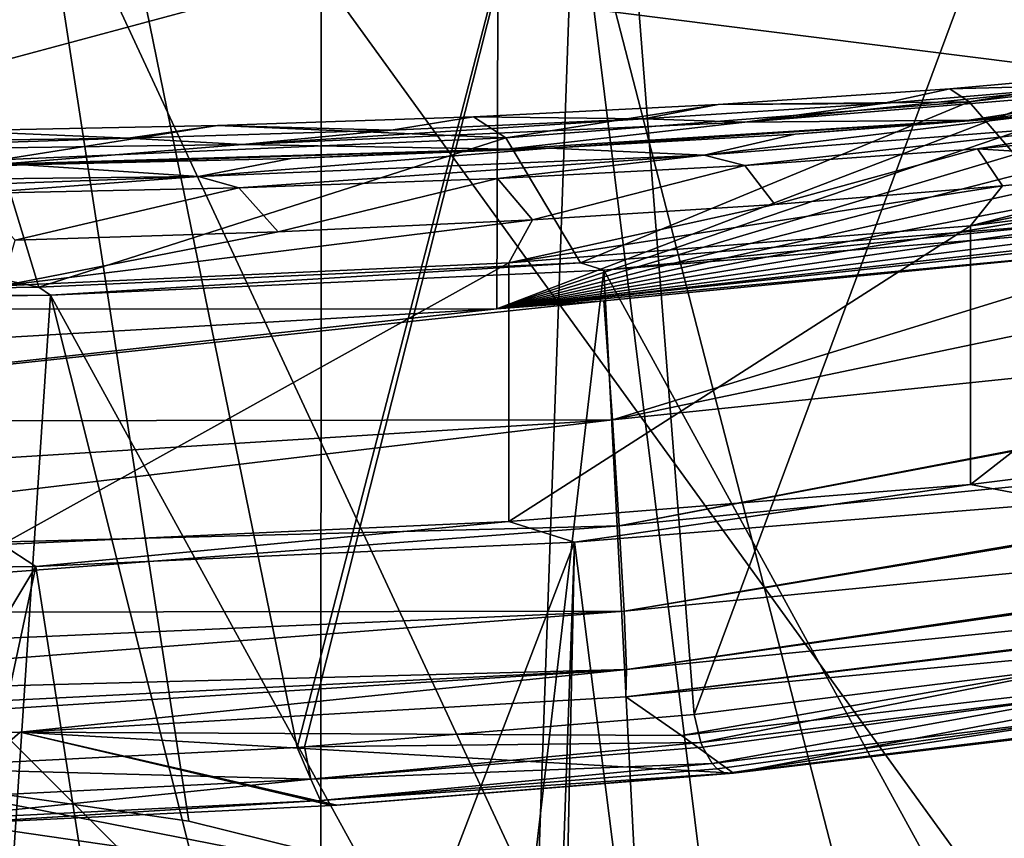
# Model space of a CAD drawing. Header units: millimetres. Extents: x -22 to 72, y 0 to 291.
# Tile 81 of 99: x 2.41 to 6.75, y 267.52 to 271.12. Entities that reach past the tile are written whole.
import ezdxf

# ---------------------------------------------------------------- set-up
doc = ezdxf.new("R2010")
doc.units = ezdxf.units.MM
doc.header["$LTSCALE"] = 65.185185
for name, color, linetype in [('110', 7, 'CONTINUOUS'), ('127', 7, 'CONTINUOUS'), ('130', 7, 'CONTINUOUS'), ('132', 7, 'CONTINUOUS'), ('140', 7, 'CONTINUOUS'), ('143', 7, 'CONTINUOUS'), ('148', 7, 'CONTINUOUS'), ('154', 7, 'CONTINUOUS'), ('155', 7, 'CONTINUOUS'), ('161', 7, 'CONTINUOUS'), ('162', 7, 'CONTINUOUS'), ('174', 7, 'CONTINUOUS'), ('23', 7, 'CONTINUOUS'), ('50', 7, 'CONTINUOUS'), ('53', 7, 'CONTINUOUS'), ('54', 7, 'CONTINUOUS'), ('56', 7, 'CONTINUOUS'), ('59', 7, 'CONTINUOUS'), ('78', 7, 'CONTINUOUS'), ('79', 7, 'CONTINUOUS'), ('85', 7, 'CONTINUOUS'), ('93', 7, 'CONTINUOUS')]:
    doc.layers.add(name, color=color, linetype=linetype)

msp = doc.modelspace()

# ---------------------------------------------------------------- linework, layer by layer
at = {"layer": '110', "color": 7, "linetype": 'CONTINUOUS'}
for points in [[(7.5779, 270.6423, 210.1627), (7.6667, 270.4876, 209.967), (6.6289, 270.5542, 209.4093), (7.5779, 270.6423, 210.1627)], [(6.6289, 270.5542, 209.4093), (5.7368, 270.3086, 208.5703), (5.6044, 270.481, 208.7602), (6.6289, 270.5542, 209.4093)], [(6.7391, 270.3913, 209.2204), (5.7368, 270.3086, 208.5703), (6.6289, 270.5542, 209.4093), (6.7391, 270.3913, 209.2204)], [(7.6667, 270.4876, 209.967), (6.7391, 270.3913, 209.2204), (6.6289, 270.5542, 209.4093), (7.6667, 270.4876, 209.967)], [(5.6044, 270.481, 208.7602), (4.6686, 270.2405, 208.0239), (4.5153, 270.4235, 208.2223), (5.6044, 270.481, 208.7602)], [(5.7368, 270.3086, 208.5703), (4.6686, 270.2405, 208.0239), (5.6044, 270.481, 208.7602), (5.7368, 270.3086, 208.5703)], [(4.5153, 270.4235, 208.2223), (3.5492, 270.188, 207.5894), (3.3758, 270.3823, 207.8028), (4.5153, 270.4235, 208.2223)], [(4.6686, 270.2405, 208.0239), (3.5492, 270.188, 207.5894), (4.5153, 270.4235, 208.2223), (4.6686, 270.2405, 208.0239)], [(3.3758, 270.3823, 207.8028), (2.3917, 270.1518, 207.2717), (2.1985, 270.3578, 207.5059), (3.3758, 270.3823, 207.8028)], [(3.5492, 270.188, 207.5894), (2.3917, 270.1518, 207.2717), (3.3758, 270.3823, 207.8028), (3.5492, 270.188, 207.5894)]]:
    msp.add_3dface(points, dxfattribs=at)
at = {"layer": '127', "color": 7, "linetype": 'CONTINUOUS'}
for points in [[(6.5067, 270.8187, 209.1575), (7.4556, 270.9027, 209.8793), (7.1924, 270.8353, 209.8041), (6.5067, 270.8187, 209.1575)], [(6.2105, 270.7533, 209.0932), (6.5067, 270.8187, 209.1575), (7.1924, 270.8353, 209.8041), (6.2105, 270.7533, 209.0932)], [(5.4875, 270.7491, 208.5371), (6.5067, 270.8187, 209.1575), (6.2105, 270.7533, 209.0932), (5.4875, 270.7491, 208.5371)], [(4.409, 270.6946, 208.0247), (5.4875, 270.7491, 208.5371), (5.1581, 270.6865, 208.4898), (4.409, 270.6946, 208.0247)], [(5.1581, 270.6865, 208.4898), (5.4875, 270.7491, 208.5371), (6.2105, 270.7533, 209.0932), (5.1581, 270.6865, 208.4898)], [(2.1213, 270.6333, 207.3452), (3.2828, 270.6559, 207.626), (2.8889, 270.6014, 207.6314), (2.1213, 270.6333, 207.3452)], [(2.8889, 270.6014, 207.6314), (3.2828, 270.6559, 207.626), (4.0469, 270.6357, 208.0007), (2.8889, 270.6014, 207.6314)], [(3.2828, 270.6559, 207.626), (4.409, 270.6946, 208.0247), (4.0469, 270.6357, 208.0007), (3.2828, 270.6559, 207.626)], [(4.0469, 270.6357, 208.0007), (4.409, 270.6946, 208.0247), (5.1581, 270.6865, 208.4898), (4.0469, 270.6357, 208.0007)], [(1.7, 270.5841, 207.3867), (2.1213, 270.6333, 207.3452), (2.8889, 270.6014, 207.6314), (1.7, 270.5841, 207.3867)]]:
    msp.add_3dface(points, dxfattribs=at)
at = {"layer": '130', "color": 7, "linetype": 'CONTINUOUS'}
for points in [[(6.2105, 270.7533, 209.0932), (7.1924, 270.8353, 209.8041), (5.6044, 270.672, 208.7894), (6.2105, 270.7533, 209.0932)], [(5.6044, 270.672, 208.7894), (7.1924, 270.8353, 209.8041), (7.5651, 270.8329, 210.1896), (5.6044, 270.672, 208.7894)], [(5.6044, 270.672, 208.7894), (7.5651, 270.8329, 210.1896), (6.5925, 270.6801, 209.4473), (5.6044, 270.672, 208.7894)], [(6.5925, 270.6801, 209.4473), (7.5651, 270.8329, 210.1896), (8.345, 270.8623, 210.9879), (6.5925, 270.6801, 209.4473)], [(5.1581, 270.6865, 208.4898), (6.2105, 270.7533, 209.0932), (5.6044, 270.672, 208.7894), (5.1581, 270.6865, 208.4898)], [(4.0469, 270.6357, 208.0007), (5.1581, 270.6865, 208.4898), (3.3917, 270.5731, 207.832), (4.0469, 270.6357, 208.0007)], [(3.3917, 270.5731, 207.832), (5.1581, 270.6865, 208.4898), (5.6044, 270.672, 208.7894), (3.3917, 270.5731, 207.832)], [(3.3917, 270.5731, 207.832), (5.6044, 270.672, 208.7894), (4.5564, 270.5531, 208.2949), (3.3917, 270.5731, 207.832)], [(4.5564, 270.5531, 208.2949), (5.6044, 270.672, 208.7894), (6.5925, 270.6801, 209.4473), (4.5564, 270.5531, 208.2949)], [(2.8889, 270.6014, 207.6314), (4.0469, 270.6357, 208.0007), (3.3917, 270.5731, 207.832), (2.8889, 270.6014, 207.6314)], [(1.7, 270.5841, 207.3867), (2.8889, 270.6014, 207.6314), (1.0817, 270.5408, 207.3648), (1.7, 270.5841, 207.3867)], [(1.0817, 270.5408, 207.3648), (2.8889, 270.6014, 207.6314), (3.3917, 270.5731, 207.832), (1.0817, 270.5408, 207.3648)], [(1.0817, 270.5408, 207.3648), (3.3917, 270.5731, 207.832), (2.3258, 270.487, 207.5819), (1.0817, 270.5408, 207.3648)], [(2.3258, 270.487, 207.5819), (3.3917, 270.5731, 207.832), (4.5564, 270.5531, 208.2949), (2.3258, 270.487, 207.5819)]]:
    msp.add_3dface(points, dxfattribs=at)
at = {"layer": '132', "color": 7, "linetype": 'CONTINUOUS'}
for points in [[(8.3418, 269.2944, 211.3624), (7.0153, 268.9959, 209.2386), (6.5978, 269.0758, 209.8074), (8.3418, 269.2944, 211.3624)], [(6.5978, 269.0758, 209.8074), (4.8544, 268.8223, 208.0032), (4.5656, 268.9126, 208.6455), (6.5978, 269.0758, 209.8074)], [(7.0153, 268.9959, 209.2386), (4.8544, 268.8223, 208.0032), (6.5978, 269.0758, 209.8074), (7.0153, 268.9959, 209.2386)], [(4.5656, 268.9126, 208.6455), (2.4816, 268.715, 207.2397), (2.3339, 268.8116, 207.9274), (4.5656, 268.9126, 208.6455)], [(4.8544, 268.8223, 208.0032), (2.4816, 268.715, 207.2397), (4.5656, 268.9126, 208.6455), (4.8544, 268.8223, 208.0032)], [(2.4816, 268.715, 207.2397), (0, 268.6787, 206.9814), (2.3339, 268.8116, 207.9274), (2.4816, 268.715, 207.2397)]]:
    msp.add_3dface(points, dxfattribs=at)
at = {"layer": '140', "color": 7, "linetype": 'CONTINUOUS'}
for points in [[(0, 267.8953, 231.1961), (-1.5867, 267.82, 231.0997), (4.6897, 267.2129, 230.3226), (0, 267.8953, 231.1961)], [(1.5867, 267.82, 231.0997), (0, 267.8953, 231.1961), (4.6897, 267.2129, 230.3226), (1.5867, 267.82, 231.0997)], [(-1.5867, 267.82, 231.0997), (-3.1565, 267.5932, 230.8094), (4.6897, 267.2129, 230.3226), (-1.5867, 267.82, 231.0997)], [(3.1565, 267.5932, 230.8094), (1.5867, 267.82, 231.0997), (4.6897, 267.2129, 230.3226), (3.1565, 267.5932, 230.8094)], [(-3.1565, 267.5932, 230.8094), (-4.6897, 267.2129, 230.3226), (4.6897, 267.2129, 230.3226), (-3.1565, 267.5932, 230.8094)]]:
    msp.add_3dface(points, dxfattribs=at)
at = {"layer": '143', "color": 7, "linetype": 'CONTINUOUS'}
for points in [[(7.4123, 270.6814, 210.0754), (5.425, 270.5253, 208.7093), (6.8408, 270.6961, 209.6296), (7.4123, 270.6814, 210.0754)], [(6.8408, 270.6961, 209.6296), (5.425, 270.5253, 208.7093), (5.8262, 270.6185, 208.9484), (6.8408, 270.6961, 209.6296)], [(7.4123, 270.6814, 210.0754), (5.6044, 270.481, 208.7602), (5.425, 270.5253, 208.7093), (7.4123, 270.6814, 210.0754)], [(6.6289, 270.5542, 209.4093), (5.6044, 270.481, 208.7602), (7.4123, 270.6814, 210.0754), (6.6289, 270.5542, 209.4093)], [(7.5779, 270.6423, 210.1627), (6.6289, 270.5542, 209.4093), (7.4123, 270.6814, 210.0754), (7.5779, 270.6423, 210.1627)], [(5.8262, 270.6185, 208.9484), (5.425, 270.5253, 208.7093), (4.7438, 270.5569, 208.3795), (5.8262, 270.6185, 208.9484)], [(5.425, 270.5253, 208.7093), (3.1978, 270.432, 207.7924), (4.7438, 270.5569, 208.3795), (5.425, 270.5253, 208.7093)], [(4.7438, 270.5569, 208.3795), (3.1978, 270.432, 207.7924), (3.6063, 270.5117, 207.9298), (4.7438, 270.5569, 208.3795)], [(5.425, 270.5253, 208.7093), (3.3758, 270.3823, 207.8028), (3.1978, 270.432, 207.7924), (5.425, 270.5253, 208.7093)], [(4.5153, 270.4235, 208.2223), (3.3758, 270.3823, 207.8028), (5.425, 270.5253, 208.7093), (4.5153, 270.4235, 208.2223)], [(5.6044, 270.481, 208.7602), (4.5153, 270.4235, 208.2223), (5.425, 270.5253, 208.7093), (5.6044, 270.481, 208.7602)], [(3.1978, 270.432, 207.7924), (0.8875, 270.4051, 207.3668), (2.4274, 270.4837, 207.6043), (3.1978, 270.432, 207.7924)], [(2.4274, 270.4837, 207.6043), (0.8875, 270.4051, 207.3668), (1.2206, 270.4729, 207.4068), (2.4274, 270.4837, 207.6043)], [(3.6063, 270.5117, 207.9298), (3.1978, 270.432, 207.7924), (2.4274, 270.4837, 207.6043), (3.6063, 270.5117, 207.9298)], [(3.1978, 270.432, 207.7924), (0.9947, 270.3506, 207.3346), (0.8875, 270.4051, 207.3668), (3.1978, 270.432, 207.7924)], [(2.1985, 270.3578, 207.5059), (0.9947, 270.3506, 207.3346), (3.1978, 270.432, 207.7924), (2.1985, 270.3578, 207.5059)], [(3.3758, 270.3823, 207.8028), (2.1985, 270.3578, 207.5059), (3.1978, 270.432, 207.7924), (3.3758, 270.3823, 207.8028)]]:
    msp.add_3dface(points, dxfattribs=at)
at = {"layer": '148', "color": 7, "linetype": 'CONTINUOUS'}
for points in [[(7.6667, 270.4876, 209.967), (8.5136, 270.597, 210.8053), (6.5978, 270.2147, 209.6473), (7.6667, 270.4876, 209.967)], [(6.5978, 270.2147, 209.6473), (8.5136, 270.597, 210.8053), (8.3418, 270.4332, 211.2023), (6.5978, 270.2147, 209.6473)], [(6.7391, 270.3913, 209.2204), (7.6667, 270.4876, 209.967), (6.5978, 270.2147, 209.6473), (6.7391, 270.3913, 209.2204)], [(5.7368, 270.3086, 208.5703), (6.7391, 270.3913, 209.2204), (4.5657, 270.0514, 208.4855), (5.7368, 270.3086, 208.5703)], [(4.5657, 270.0514, 208.4855), (6.7391, 270.3913, 209.2204), (6.5978, 270.2147, 209.6473), (4.5657, 270.0514, 208.4855)], [(4.6686, 270.2405, 208.0239), (5.7368, 270.3086, 208.5703), (4.5657, 270.0514, 208.4855), (4.6686, 270.2405, 208.0239)], [(3.5492, 270.188, 207.5894), (4.6686, 270.2405, 208.0239), (2.3339, 269.9504, 207.7674), (3.5492, 270.188, 207.5894)], [(2.3339, 269.9504, 207.7674), (4.6686, 270.2405, 208.0239), (4.5657, 270.0514, 208.4855), (2.3339, 269.9504, 207.7674)], [(2.3917, 270.1518, 207.2717), (3.5492, 270.188, 207.5894), (2.3339, 269.9504, 207.7674), (2.3917, 270.1518, 207.2717)]]:
    msp.add_3dface(points, dxfattribs=at)
at = {"layer": '154', "color": 7, "linetype": 'CONTINUOUS'}
for points in [[(2.4815, 271.9644, 230.3608), (0, 272.0007, 230.6191), (1.5867, 267.82, 231.0997), (2.4815, 271.9644, 230.3608)], [(2.4815, 271.9644, 230.3608), (1.5867, 267.82, 231.0997), (3.1565, 267.5932, 230.8094), (2.4815, 271.9644, 230.3608)], [(4.8544, 271.8571, 229.5973), (2.4815, 271.9644, 230.3608), (4.6897, 267.2129, 230.3226), (4.8544, 271.8571, 229.5973)], [(2.4815, 271.9644, 230.3608), (3.1565, 267.5932, 230.8094), (4.6897, 267.2129, 230.3226), (2.4815, 271.9644, 230.3608)], [(5.8255, 264.0497, 230.2033), (4.8544, 271.8571, 229.5973), (4.6897, 267.2129, 230.3226), (5.8255, 264.0497, 230.2033)], [(7.0153, 271.6835, 228.3619), (4.8544, 271.8571, 229.5973), (6.8958, 263.9557, 229.5344), (7.0153, 271.6835, 228.3619)], [(4.8544, 271.8571, 229.5973), (5.8255, 264.0497, 230.2033), (6.8958, 263.9557, 229.5344), (4.8544, 271.8571, 229.5973)], [(4.8544, 268.8223, 208.0032), (7.0153, 268.9959, 209.2386), (5.8255, 261.1502, 209.5727), (4.8544, 268.8223, 208.0032)], [(7.0153, 268.9959, 209.2386), (6.8958, 261.2442, 210.2416), (5.8255, 261.1502, 209.5727), (7.0153, 268.9959, 209.2386)], [(3.1565, 264.3895, 208.0134), (2.4816, 268.715, 207.2397), (4.8544, 268.8223, 208.0032), (3.1565, 264.3895, 208.0134)], [(4.6897, 264.158, 208.5862), (3.1565, 264.3895, 208.0134), (4.8544, 268.8223, 208.0032), (4.6897, 264.158, 208.5862)], [(4.6897, 264.158, 208.5862), (4.8544, 268.8223, 208.0032), (4.6897, 261.0725, 209.0198), (4.6897, 264.158, 208.5862)], [(4.8544, 268.8223, 208.0032), (5.8255, 261.1502, 209.5727), (4.6897, 261.0725, 209.0198), (4.8544, 268.8223, 208.0032)], [(1.5867, 264.5275, 207.6718), (0, 264.5733, 207.5584), (2.4816, 268.715, 207.2397), (1.5867, 264.5275, 207.6718)], [(0, 264.5733, 207.5584), (0, 268.6787, 206.9814), (2.4816, 268.715, 207.2397), (0, 264.5733, 207.5584)], [(3.1565, 264.3895, 208.0134), (1.5867, 264.5275, 207.6718), (2.4816, 268.715, 207.2397), (3.1565, 264.3895, 208.0134)]]:
    msp.add_3dface(points, dxfattribs=at)
at = {"layer": '155', "color": 7, "linetype": 'CONTINUOUS'}
for points in [[(8.3418, 269.2944, 211.3624), (6.5978, 269.0758, 209.8074), (8.3418, 270.4332, 211.2023), (8.3418, 269.2944, 211.3624)], [(6.5978, 269.0758, 209.8074), (6.5978, 270.2147, 209.6473), (8.3418, 270.4332, 211.2023), (6.5978, 269.0758, 209.8074)], [(6.5978, 269.0758, 209.8074), (4.5656, 268.9126, 208.6455), (6.5978, 270.2147, 209.6473), (6.5978, 269.0758, 209.8074)], [(4.5656, 268.9126, 208.6455), (4.5657, 270.0514, 208.4855), (6.5978, 270.2147, 209.6473), (4.5656, 268.9126, 208.6455)], [(4.5656, 268.9126, 208.6455), (2.3339, 268.8116, 207.9274), (4.5657, 270.0514, 208.4855), (4.5656, 268.9126, 208.6455)], [(2.3339, 268.8116, 207.9274), (2.3339, 269.9504, 207.7674), (4.5657, 270.0514, 208.4855), (2.3339, 268.8116, 207.9274)]]:
    msp.add_3dface(points, dxfattribs=at)
at = {"layer": '161', "color": 7, "linetype": 'CONTINUOUS'}
for points in [[(7.7324, 268.3907, 234.8468), (5.081, 268.1405, 235.0003), (5.3251, 267.9699, 232.7673), (7.7324, 268.3907, 234.8468)], [(8.1145, 268.2932, 231.6364), (7.7324, 268.3907, 234.8468), (5.3251, 267.9699, 232.7673), (8.1145, 268.2932, 231.6364)], [(5.5539, 267.8047, 230.5255), (8.1145, 268.2932, 231.6364), (5.3251, 267.9699, 232.7673), (5.5539, 267.8047, 230.5255)], [(5.5539, 267.8047, 230.5255), (7.3464, 268.0186, 229.4216), (8.1145, 268.2932, 231.6364), (5.5539, 267.8047, 230.5255)]]:
    msp.add_3dface(points, dxfattribs=at)
at = {"layer": '162', "color": 7, "linetype": 'CONTINUOUS'}
for points in [[(5.081, 268.1405, 235.0003), (2.4127, 267.9851, 235.0977), (5.3251, 267.9699, 232.7673), (5.081, 268.1405, 235.0003)], [(2.4127, 267.9851, 235.0977), (0, 267.9394, 235.1259), (1.9403, 267.5725, 231.7041), (2.4127, 267.9851, 235.0977)], [(2.4127, 267.9851, 235.0977), (1.9403, 267.5725, 231.7041), (3.7854, 267.6629, 231.2573), (2.4127, 267.9851, 235.0977)], [(5.5539, 267.8047, 230.5255), (2.4127, 267.9851, 235.0977), (3.8081, 267.6643, 231.2499), (5.5539, 267.8047, 230.5255)], [(2.4127, 267.9851, 235.0977), (5.5539, 267.8047, 230.5255), (5.3251, 267.9699, 232.7673), (2.4127, 267.9851, 235.0977)], [(2.4127, 267.9851, 235.0977), (3.7854, 267.6629, 231.2573), (3.8081, 267.6643, 231.2499), (2.4127, 267.9851, 235.0977)]]:
    msp.add_3dface(points, dxfattribs=at)
at = {"layer": '174', "color": 7, "linetype": 'CONTINUOUS', "true_color": 0xcad1ee}
for points in [[(6.5925, 270.6801, 209.4473), (8.345, 270.8623, 210.9879), (6.8408, 270.6961, 209.6296), (6.5925, 270.6801, 209.4473)], [(6.5925, 270.6801, 209.4473), (6.8408, 270.6961, 209.6296), (5.8262, 270.6185, 208.9484), (6.5925, 270.6801, 209.4473)], [(4.5564, 270.5531, 208.2949), (6.5925, 270.6801, 209.4473), (4.7438, 270.5569, 208.3795), (4.5564, 270.5531, 208.2949)], [(6.5925, 270.6801, 209.4473), (5.8262, 270.6185, 208.9484), (4.7438, 270.5569, 208.3795), (6.5925, 270.6801, 209.4473)], [(2.3258, 270.487, 207.5819), (4.5564, 270.5531, 208.2949), (2.4274, 270.4837, 207.6043), (2.3258, 270.487, 207.5819)], [(4.5564, 270.5531, 208.2949), (3.6063, 270.5117, 207.9298), (2.4274, 270.4837, 207.6043), (4.5564, 270.5531, 208.2949)], [(4.5564, 270.5531, 208.2949), (4.7438, 270.5569, 208.3795), (3.6063, 270.5117, 207.9298), (4.5564, 270.5531, 208.2949)], [(2.3258, 270.487, 207.5819), (2.4274, 270.4837, 207.6043), (1.2206, 270.4729, 207.4068), (2.3258, 270.487, 207.5819)]]:
    msp.add_3dface(points, dxfattribs=at)
at = {"layer": '23', "color": 7, "linetype": 'CONTINUOUS'}
for points in [[(3.7389, 271.3199, -4.3949), (3.7395, 275.6908, -1.0044), (7.4719, 270.8492, -4.3733), (3.7389, 271.3199, -4.3949)], [(7.4719, 270.8492, -4.3733), (3.7395, 275.6908, -1.0044), (7.4766, 275.1961, -1.058), (7.4719, 270.8492, -4.3733)], [(0, 270.3142, -5.1967), (0, 273.0115, -3.324), (3.7389, 271.3199, -4.3949), (0, 270.3142, -5.1967)], [(3.7379, 266.5852, -7.2379), (0, 270.3142, -5.1967), (3.7389, 271.3199, -4.3949), (3.7379, 266.5852, -7.2379)], [(3.7379, 266.5852, -7.2379), (3.7389, 271.3199, -4.3949), (7.467, 266.1676, -7.1538), (3.7379, 266.5852, -7.2379)], [(7.467, 266.1676, -7.1538), (3.7389, 271.3199, -4.3949), (7.4719, 270.8492, -4.3733), (7.467, 266.1676, -7.1538)], [(0, 267.4898, -6.8724), (0, 270.3142, -5.1967), (3.7379, 266.5852, -7.2379), (0, 267.4898, -6.8724)]]:
    msp.add_3dface(points, dxfattribs=at)
at = {"layer": '50', "color": 7, "linetype": 'CONTINUOUS'}
for points in [[(-4.5252, 276.416, 237.3629), (-4.5035, 269.8479, 236.8218), (4.5342, 276.4154, 237.3626), (-4.5252, 276.416, 237.3629)], [(4.5342, 276.4154, 237.3626), (-4.5035, 269.8479, 236.8218), (4.5128, 269.8486, 236.8216), (4.5342, 276.4154, 237.3626)], [(4.5342, 276.4154, 237.3626), (4.5128, 269.8486, 236.8216), (13.0094, 273.0954, 236.7016), (4.5342, 276.4154, 237.3626)], [(13.0094, 273.0954, 236.7016), (4.5128, 269.8486, 236.8216), (12.9231, 272.7166, 236.6759), (13.0094, 273.0954, 236.7016)], [(12.9231, 272.7166, 236.6759), (4.5128, 269.8486, 236.8216), (12.7763, 272.3132, 236.651), (12.9231, 272.7166, 236.6759)], [(12.7763, 272.3132, 236.651), (4.5128, 269.8486, 236.8216), (12.579, 271.9284, 236.6296), (12.7763, 272.3132, 236.651)], [(12.579, 271.9284, 236.6296), (4.5128, 269.8486, 236.8216), (12.3478, 271.5908, 236.6136), (12.579, 271.9284, 236.6296)], [(12.3478, 271.5908, 236.6136), (4.5128, 269.8486, 236.8216), (12.0912, 271.3046, 236.6031), (12.3478, 271.5908, 236.6136)], [(12.0912, 271.3046, 236.6031), (4.5128, 269.8486, 236.8216), (11.8057, 271.0606, 236.5979), (12.0912, 271.3046, 236.6031)], [(11.8057, 271.0606, 236.5979), (4.5128, 269.8486, 236.8216), (11.483, 270.8513, 236.598), (11.8057, 271.0606, 236.5979)], [(11.483, 270.8513, 236.598), (4.5128, 269.8486, 236.8216), (11.1193, 270.6779, 236.6037), (11.483, 270.8513, 236.598)], [(11.1193, 270.6779, 236.6037), (4.5128, 269.8486, 236.8216), (10.7203, 270.5473, 236.6155), (11.1193, 270.6779, 236.6037)], [(10.7203, 270.5473, 236.6155), (4.5128, 269.8486, 236.8216), (10.3379, 270.4728, 236.6316), (10.7203, 270.5473, 236.6155)], [(10.3379, 270.4728, 236.6316), (4.5128, 269.8486, 236.8216), (7.5315, 270.132, 236.7448), (10.3379, 270.4728, 236.6316)], [(7.5315, 270.132, 236.7448), (4.5128, 269.8486, 236.8216), (4.9835, 269.8843, 236.8123), (7.5315, 270.132, 236.7448)], [(4.5128, 269.8486, 236.8216), (-4.5035, 269.8479, 236.8218), (2.3696, 269.7242, 236.8513), (4.5128, 269.8486, 236.8216)]]:
    msp.add_3dface(points, dxfattribs=at)
at = {"layer": '53', "color": 7, "linetype": 'CONTINUOUS'}
for points in [[(4.8811, 270.0519, 207.7705), (4.9829, 270.0201, 207.5444), (7.0539, 270.2265, 209.0129), (4.8811, 270.0519, 207.7705)], [(4.9829, 270.0201, 207.5444), (7.2007, 270.1983, 208.8125), (7.0539, 270.2265, 209.0129), (4.9829, 270.0201, 207.5444)], [(2.495, 269.944, 207.0027), (2.5473, 269.9099, 206.7607), (4.8811, 270.0519, 207.7705), (2.495, 269.944, 207.0027)], [(2.5473, 269.9099, 206.7607), (4.9829, 270.0201, 207.5444), (4.8811, 270.0519, 207.7705), (2.5473, 269.9099, 206.7607)], [(0, 269.9075, 206.7431), (2.5473, 269.9099, 206.7607), (2.495, 269.944, 207.0027), (0, 269.9075, 206.7431)], [(0, 269.8727, 206.4955), (2.5473, 269.9099, 206.7607), (0, 269.9075, 206.7431), (0, 269.8727, 206.4955)]]:
    msp.add_3dface(points, dxfattribs=at)
at = {"layer": '54', "color": 7, "linetype": 'CONTINUOUS'}
for points in [[(8.3594, 270.9736, 210.7361), (7.4556, 270.9027, 209.8793), (6.5916, 270.7612, 209.2249), (8.3594, 270.9736, 210.7361)], [(7.4556, 270.9027, 209.8793), (6.5067, 270.8187, 209.1575), (6.5916, 270.7612, 209.2249), (7.4556, 270.9027, 209.8793)], [(6.5067, 270.8187, 209.1575), (5.4875, 270.7491, 208.5371), (6.5916, 270.7612, 209.2249), (6.5067, 270.8187, 209.1575)], [(5.4875, 270.7491, 208.5371), (4.409, 270.6946, 208.0247), (4.5516, 270.6029, 208.0985), (5.4875, 270.7491, 208.5371)], [(6.5916, 270.7612, 209.2249), (5.4875, 270.7491, 208.5371), (4.5516, 270.6029, 208.0985), (6.5916, 270.7612, 209.2249)], [(3.2828, 270.6559, 207.626), (2.1213, 270.6333, 207.3452), (2.3236, 270.5052, 207.4035), (3.2828, 270.6559, 207.626)], [(4.5516, 270.6029, 208.0985), (3.2828, 270.6559, 207.626), (2.3236, 270.5052, 207.4035), (4.5516, 270.6029, 208.0985)], [(4.409, 270.6946, 208.0247), (3.2828, 270.6559, 207.626), (4.5516, 270.6029, 208.0985), (4.409, 270.6946, 208.0247)]]:
    msp.add_3dface(points, dxfattribs=at)
at = {"layer": '56', "color": 7, "linetype": 'CONTINUOUS'}
for points in [[(0, 267.8019, 231.5273), (0, 273.2824, 230.7571), (2.5473, 273.2451, 230.4919), (0, 267.8019, 231.5273)], [(0, 267.8019, 231.5273), (2.5473, 273.2451, 230.4919), (1.8285, 267.8273, 231.3851), (0, 267.8019, 231.5273)], [(1.8285, 267.8273, 231.3851), (2.5473, 273.2451, 230.4919), (1.8557, 267.8282, 231.3808), (1.8285, 267.8273, 231.3851)], [(1.8557, 267.8282, 231.3808), (2.5473, 273.2451, 230.4919), (3.6332, 267.9178, 230.9544), (1.8557, 267.8282, 231.3808)], [(2.5473, 273.2451, 230.4919), (4.9829, 273.135, 229.7081), (3.6332, 267.9178, 230.9544), (2.5473, 273.2451, 230.4919)], [(3.6332, 267.9178, 230.9544), (4.9829, 273.135, 229.7081), (3.6657, 267.92, 230.9438), (3.6332, 267.9178, 230.9544)], [(3.6657, 267.92, 230.9438), (4.9829, 273.135, 229.7081), (5.381, 268.0633, 230.2332), (3.6657, 267.92, 230.9438)], [(4.9829, 273.135, 229.7081), (7.2007, 272.9568, 228.4401), (5.381, 268.0633, 230.2332), (4.9829, 273.135, 229.7081)], [(5.381, 268.0633, 230.2332), (7.2007, 272.9568, 228.4401), (7.1129, 268.2781, 229.1614), (5.381, 268.0633, 230.2332)], [(7.2007, 270.1983, 208.8125), (4.9829, 270.0201, 207.5444), (6.7227, 266.8467, 208.95), (7.2007, 270.1983, 208.8125)], [(8.364, 267.466, 210.166), (7.2007, 270.1983, 208.8125), (6.7227, 266.8467, 208.95), (8.364, 267.466, 210.166)], [(4.9829, 270.0201, 207.5444), (2.5473, 269.9099, 206.7607), (4.5467, 266.2684, 207.8857), (4.9829, 270.0201, 207.5444)], [(5.1719, 266.4111, 208.1386), (4.9829, 270.0201, 207.5444), (4.5467, 266.2684, 207.8857), (5.1719, 266.4111, 208.1386)], [(6.7227, 266.8467, 208.95), (4.9829, 270.0201, 207.5444), (5.1719, 266.4111, 208.1386), (6.7227, 266.8467, 208.95)], [(2.5473, 269.9099, 206.7607), (0, 269.8727, 206.4955), (2.283, 265.9154, 207.2684), (2.5473, 269.9099, 206.7607)], [(3.5098, 266.0745, 207.5479), (2.5473, 269.9099, 206.7607), (2.283, 265.9154, 207.2684), (3.5098, 266.0745, 207.5479)], [(4.5467, 266.2684, 207.8857), (2.5473, 269.9099, 206.7607), (3.5098, 266.0745, 207.5479), (4.5467, 266.2684, 207.8857)]]:
    msp.add_3dface(points, dxfattribs=at)
at = {"layer": '59', "color": 7, "linetype": 'CONTINUOUS'}
for points in [[(7.0539, 270.2265, 209.0129), (8.3594, 270.9736, 210.7361), (6.5916, 270.7612, 209.2249), (7.0539, 270.2265, 209.0129)], [(4.8811, 270.0519, 207.7705), (6.5916, 270.7612, 209.2249), (4.5516, 270.6029, 208.0985), (4.8811, 270.0519, 207.7705)], [(4.8811, 270.0519, 207.7705), (7.0539, 270.2265, 209.0129), (6.5916, 270.7612, 209.2249), (4.8811, 270.0519, 207.7705)], [(2.495, 269.944, 207.0027), (4.5516, 270.6029, 208.0985), (2.3236, 270.5052, 207.4035), (2.495, 269.944, 207.0027)], [(2.495, 269.944, 207.0027), (4.8811, 270.0519, 207.7705), (4.5516, 270.6029, 208.0985), (2.495, 269.944, 207.0027)], [(2.495, 269.944, 207.0027), (2.3236, 270.5052, 207.4035), (0, 270.4722, 207.1686), (2.495, 269.944, 207.0027)], [(0, 269.9075, 206.7431), (2.495, 269.944, 207.0027), (0, 270.4722, 207.1686), (0, 269.9075, 206.7431)]]:
    msp.add_3dface(points, dxfattribs=at)
at = {"layer": '78', "color": 7, "linetype": 'CONTINUOUS'}
for points in [[(10.3379, 270.4728, 236.6316), (7.5315, 270.132, 236.7448), (5.0212, 269.3612, 236.673), (10.3379, 270.4728, 236.6316)], [(10.3999, 269.9181, 236.4793), (10.3379, 270.4728, 236.6316), (5.0212, 269.3612, 236.673), (10.3999, 269.9181, 236.4793)], [(7.5315, 270.132, 236.7448), (4.9835, 269.8843, 236.8123), (5.0212, 269.3612, 236.673), (7.5315, 270.132, 236.7448)], [(5.0517, 268.8944, 236.3979), (10.3999, 269.9181, 236.4793), (5.0212, 269.3612, 236.673), (5.0517, 268.8944, 236.3979)], [(10.4009, 269.9082, 236.4749), (10.3999, 269.9181, 236.4793), (5.0517, 268.8944, 236.3979), (10.4009, 269.9082, 236.4749)], [(10.4462, 269.4289, 236.1738), (10.4009, 269.9082, 236.4749), (5.0517, 268.8944, 236.3979), (10.4462, 269.4289, 236.1738)], [(5.0727, 268.5183, 236.0071), (10.4462, 269.4289, 236.1738), (5.0517, 268.8944, 236.3979), (5.0727, 268.5183, 236.0071)], [(10.4476, 269.412, 236.1593), (10.4462, 269.4289, 236.1738), (5.0727, 268.5183, 236.0071), (10.4476, 269.412, 236.1593)], [(10.473, 269.0463, 235.7407), (10.4476, 269.412, 236.1593), (5.0727, 268.5183, 236.0071), (10.473, 269.0463, 235.7407)], [(5.0828, 268.2607, 235.5295), (10.473, 269.0463, 235.7407), (5.0727, 268.5183, 236.0071), (5.0828, 268.2607, 235.5295)], [(10.4739, 269.028, 235.7123), (10.473, 269.0463, 235.7407), (5.0828, 268.2607, 235.5295), (10.4739, 269.028, 235.7123)], [(10.478, 268.8021, 235.2162), (10.4739, 269.028, 235.7123), (5.0828, 268.2607, 235.5295), (10.478, 268.8021, 235.2162)], [(10.4774, 268.7896, 235.1727), (10.478, 268.8021, 235.2162), (5.081, 268.1405, 235.0003), (10.4774, 268.7896, 235.1727)], [(5.081, 268.1405, 235.0003), (10.478, 268.8021, 235.2162), (5.0828, 268.2607, 235.5295), (5.081, 268.1405, 235.0003)], [(7.7324, 268.3907, 234.8468), (10.4774, 268.7896, 235.1727), (5.081, 268.1405, 235.0003), (7.7324, 268.3907, 234.8468)]]:
    msp.add_3dface(points, dxfattribs=at)
at = {"layer": '79', "color": 7, "linetype": 'CONTINUOUS'}
for points in [[(4.9835, 269.8843, 236.8123), (4.5128, 269.8486, 236.8216), (-0.0002, 269.3534, 236.7948), (4.9835, 269.8843, 236.8123)], [(5.0212, 269.3612, 236.673), (4.9835, 269.8843, 236.8123), (-0.0002, 269.3534, 236.7948), (5.0212, 269.3612, 236.673)], [(4.5128, 269.8486, 236.8216), (2.3696, 269.7242, 236.8513), (-0.0002, 269.3534, 236.7948), (4.5128, 269.8486, 236.8216)], [(5.0517, 268.8944, 236.3979), (5.0212, 269.3612, 236.673), (-0.0005, 268.762, 236.5057), (5.0517, 268.8944, 236.3979)], [(-0.0005, 268.762, 236.5057), (5.0212, 269.3612, 236.673), (-0.0004, 269.0457, 236.6747), (-0.0005, 268.762, 236.5057)], [(-0.0004, 269.0457, 236.6747), (5.0212, 269.3612, 236.673), (-0.0002, 269.3534, 236.7948), (-0.0004, 269.0457, 236.6747)], [(5.0727, 268.5183, 236.0071), (5.0517, 268.8944, 236.3979), (-0.0005, 268.51, 236.2923), (5.0727, 268.5183, 236.0071)], [(-0.0005, 268.51, 236.2923), (5.0517, 268.8944, 236.3979), (-0.0005, 268.762, 236.5057), (-0.0005, 268.51, 236.2923)], [(-0.0004, 268.1274, 235.7567), (5.0727, 268.5183, 236.0071), (-0.0005, 268.2965, 236.0404), (-0.0004, 268.1274, 235.7567)], [(-0.0005, 268.2965, 236.0404), (5.0727, 268.5183, 236.0071), (-0.0005, 268.51, 236.2923), (-0.0005, 268.2965, 236.0404)], [(5.0828, 268.2607, 235.5295), (5.0727, 268.5183, 236.0071), (-0.0004, 268.1274, 235.7567), (5.0828, 268.2607, 235.5295)], [(-0.0002, 268.0073, 235.4491), (5.0828, 268.2607, 235.5295), (-0.0004, 268.1274, 235.7567), (-0.0002, 268.0073, 235.4491)], [(0, 267.9394, 235.1259), (5.0828, 268.2607, 235.5295), (-0.0002, 268.0073, 235.4491), (0, 267.9394, 235.1259)], [(2.4127, 267.9851, 235.0977), (5.0828, 268.2607, 235.5295), (0, 267.9394, 235.1259), (2.4127, 267.9851, 235.0977)], [(5.081, 268.1405, 235.0003), (5.0828, 268.2607, 235.5295), (2.4127, 267.9851, 235.0977), (5.081, 268.1405, 235.0003)]]:
    msp.add_3dface(points, dxfattribs=at)
at = {"layer": '85', "color": 7, "linetype": 'CONTINUOUS'}
for points in [[(5.381, 268.0633, 230.2332), (7.1129, 268.2781, 229.1614), (5.4107, 267.9396, 230.2686), (5.381, 268.0633, 230.2332)], [(7.1129, 268.2781, 229.1614), (7.2127, 268.1638, 229.1411), (5.4107, 267.9396, 230.2686), (7.1129, 268.2781, 229.1614)], [(5.4107, 267.9396, 230.2686), (7.2127, 268.1638, 229.1411), (5.4188, 267.9191, 230.2807), (5.4107, 267.9396, 230.2686)], [(7.2127, 268.1638, 229.1411), (5.4604, 267.847, 230.349), (5.4188, 267.9191, 230.2807), (7.2127, 268.1638, 229.1411)], [(7.2773, 268.0703, 229.2091), (5.4604, 267.847, 230.349), (7.2127, 268.1638, 229.1411), (7.2773, 268.0703, 229.2091)], [(5.4604, 267.847, 230.349), (7.2773, 268.0703, 229.2091), (5.4822, 267.8243, 230.3878), (5.4604, 267.847, 230.349)], [(7.2773, 268.0703, 229.2091), (5.5202, 267.8037, 230.459), (5.4822, 267.8243, 230.3878), (7.2773, 268.0703, 229.2091)], [(7.3563, 268.0257, 229.3056), (5.5202, 267.8037, 230.459), (7.2773, 268.0703, 229.2091), (7.3563, 268.0257, 229.3056)], [(7.3563, 268.0257, 229.3056), (5.5539, 267.8047, 230.5255), (5.5202, 267.8037, 230.459), (7.3563, 268.0257, 229.3056)], [(7.3464, 268.0186, 229.4216), (5.5539, 267.8047, 230.5255), (7.3563, 268.0257, 229.3056), (7.3464, 268.0186, 229.4216)]]:
    msp.add_3dface(points, dxfattribs=at)
at = {"layer": '93', "color": 7, "linetype": 'CONTINUOUS'}
for points in [[(3.6657, 267.92, 230.9438), (5.381, 268.0633, 230.2332), (5.4107, 267.9396, 230.2686), (3.6657, 267.92, 230.9438)], [(3.6332, 267.9178, 230.9544), (3.6657, 267.92, 230.9438), (3.6929, 267.7776, 230.9974), (3.6332, 267.9178, 230.9544)], [(3.6657, 267.92, 230.9438), (5.4107, 267.9396, 230.2686), (3.6929, 267.7776, 230.9974), (3.6657, 267.92, 230.9438)], [(5.4107, 267.9396, 230.2686), (5.4188, 267.9191, 230.2807), (3.6929, 267.7776, 230.9974), (5.4107, 267.9396, 230.2686)], [(1.8557, 267.8282, 231.3808), (3.6332, 267.9178, 230.9544), (3.6929, 267.7776, 230.9974), (1.8557, 267.8282, 231.3808)], [(5.4188, 267.9191, 230.2807), (5.4604, 267.847, 230.349), (3.6929, 267.7776, 230.9974), (5.4188, 267.9191, 230.2807)], [(5.4604, 267.847, 230.349), (3.7364, 267.6835, 231.1121), (3.6929, 267.7776, 230.9974), (5.4604, 267.847, 230.349)], [(5.4604, 267.847, 230.349), (5.4822, 267.8243, 230.3878), (3.7364, 267.6835, 231.1121), (5.4604, 267.847, 230.349)], [(1.8697, 267.6868, 231.4386), (1.8557, 267.8282, 231.3808), (3.6929, 267.7776, 230.9974), (1.8697, 267.6868, 231.4386)], [(5.4822, 267.8243, 230.3878), (5.5202, 267.8037, 230.459), (3.7364, 267.6835, 231.1121), (5.4822, 267.8243, 230.3878)], [(5.5202, 267.8037, 230.459), (3.7854, 267.6629, 231.2573), (3.7364, 267.6835, 231.1121), (5.5202, 267.8037, 230.459)], [(3.7854, 267.6629, 231.2573), (5.5202, 267.8037, 230.459), (3.8081, 267.6643, 231.2499), (3.7854, 267.6629, 231.2573)], [(5.5202, 267.8037, 230.459), (5.5539, 267.8047, 230.5255), (3.8081, 267.6643, 231.2499), (5.5202, 267.8037, 230.459)], [(1.8917, 267.5931, 231.5581), (1.8697, 267.6868, 231.4386), (3.6929, 267.7776, 230.9974), (1.8917, 267.5931, 231.5581)], [(3.7364, 267.6835, 231.1121), (1.8917, 267.5931, 231.5581), (3.6929, 267.7776, 230.9974), (3.7364, 267.6835, 231.1121)], [(1.9159, 267.5717, 231.708), (1.8917, 267.5931, 231.5581), (3.7364, 267.6835, 231.1121), (1.9159, 267.5717, 231.708)], [(1.9403, 267.5725, 231.7041), (1.9159, 267.5717, 231.708), (3.7364, 267.6835, 231.1121), (1.9403, 267.5725, 231.7041)], [(3.7854, 267.6629, 231.2573), (1.9403, 267.5725, 231.7041), (3.7364, 267.6835, 231.1121), (3.7854, 267.6629, 231.2573)]]:
    msp.add_3dface(points, dxfattribs=at)

doc.saveas('drawing.dxf')
